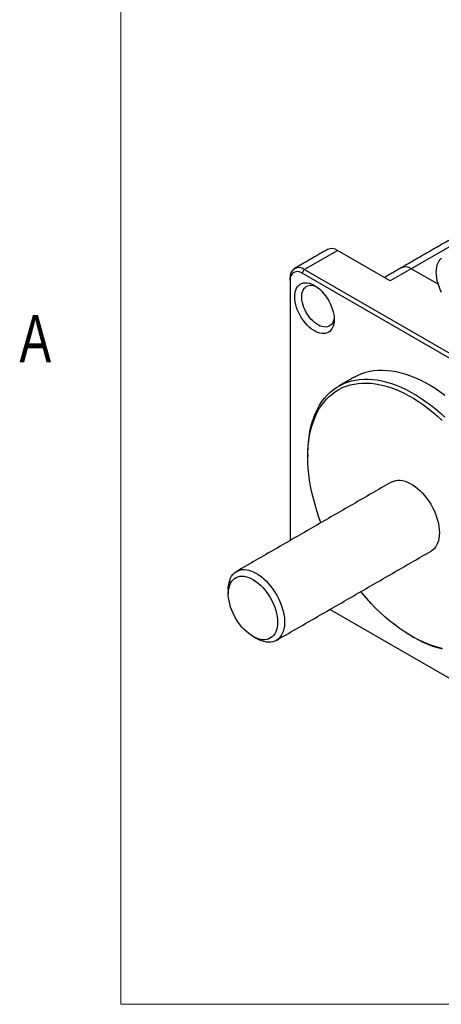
# Model space of a CAD drawing. Header units: millimetres. Extents: x 11 to 421, y 5 to 275.
# Tile 1 of 14: x 11 to 32, y 10 to 59. Entities that reach past the tile are written whole.
import ezdxf

# ---------------------------------------------------------------- set-up
doc = ezdxf.new("R2010")
doc.units = ezdxf.units.MM
doc.styles.add('SLDTEXTSTYLE0', font='TXT', dxfattribs={"width": 0.75})

msp = doc.modelspace()

# ---------------------------------------------------------------- linework, layer by layer
at = {"color": 7, "linetype": 'Continuous', "lineweight": 0}
for p in [(15.907, 270.309), (415.957, 9.959)]:
    msp.add_line(p, (15.907, 9.959), dxfattribs=at)
at = {"color": 7, "linetype": 'Continuous', "lineweight": 30}
for p, q in [((32.975, 48.346), (30.505, 46.92)), ((25.131, 46.879), (26.793, 47.838)), ((29.444, 46.307), (26.793, 47.838)), ((25.025, 46.695), (25.131, 46.879)), ((37.753, 39.347), (25.025, 46.695)), ((37.859, 39.531), (25.131, 46.879)), ((30.505, 46.92), (29.444, 46.307)), ((31.86, 46.137), (30.505, 46.92)), ((31.86, 46.137), (30.505, 46.92)), ((24.424, 46.348), (24.424, 46.471)), ((24.424, 46.348), (24.424, 33.267)), ((26.423, 29.802), (37.753, 23.262)), ((26.423, 29.802), (37.859, 23.2))]:
    msp.add_line(p, q, dxfattribs=at)
at = {"color": 7, "linetype": 'Continuous', "lineweight": 30, "flags": 128}
for points in [[(32.029, 45.724), (31.96, 45.871), (31.9, 46.021), (31.85, 46.171), (31.811, 46.32), (31.783, 46.467), (31.766, 46.609), (31.76, 46.747), (31.766, 46.877), (31.783, 47), (31.811, 47.114), (31.85, 47.218), (31.9, 47.311), (31.96, 47.391), (32.029, 47.459)], [(24.649, 45.509), (24.655, 45.629), (24.672, 45.742), (24.701, 45.844), (24.74, 45.936), (24.79, 46.017), (24.851, 46.084), (24.92, 46.139), (24.998, 46.179), (25.083, 46.205), (25.175, 46.215), (25.272, 46.211), (25.374, 46.192), (25.479, 46.158), (25.585, 46.11), (25.692, 46.048), (25.799, 45.973), (25.904, 45.886), (26.005, 45.788), (26.102, 45.68), (26.194, 45.563), (26.28, 45.439), (26.357, 45.309), (26.427, 45.175), (26.487, 45.037), (26.537, 44.899), (26.577, 44.761), (26.606, 44.625), (26.623, 44.493), (26.629, 44.366), (26.623, 44.246), (26.606, 44.134), (26.577, 44.031), (26.537, 43.939), (26.487, 43.859), (26.427, 43.791), (26.357, 43.737), (26.28, 43.696), (26.194, 43.671), (26.102, 43.66), (26.005, 43.664), (25.904, 43.683), (25.799, 43.717), (25.692, 43.765), (25.585, 43.827), (25.479, 43.902), (25.374, 43.989), (25.272, 44.087), (25.175, 44.195), (25.083, 44.312), (24.998, 44.436), (24.92, 44.566), (24.851, 44.701), (24.79, 44.838), (24.74, 44.976), (24.701, 45.114), (24.672, 45.25), (24.655, 45.382), (24.649, 45.509)], [(26.624, 44.476), (26.623, 44.463), (26.606, 44.363), (26.578, 44.273), (26.539, 44.193), (26.49, 44.126), (26.431, 44.071), (26.364, 44.03), (26.29, 44.003), (26.208, 43.991), (26.121, 43.993), (26.03, 44.01), (25.936, 44.042), (25.84, 44.087), (25.743, 44.146), (25.648, 44.218), (25.555, 44.301), (25.466, 44.394), (25.381, 44.496), (25.303, 44.606), (25.232, 44.722), (25.169, 44.843), (25.115, 44.966), (25.071, 45.091), (25.038, 45.214), (25.015, 45.336), (25.004, 45.453), (25.004, 45.564), (25.015, 45.668), (25.038, 45.763), (25.071, 45.848), (25.115, 45.921), (25.169, 45.983), (25.232, 46.031), (25.303, 46.065), (25.381, 46.084), (25.466, 46.089), (25.555, 46.08), (25.648, 46.055), (25.732, 46.022)], [(27.639, 41.474), (27.661, 41.486), (27.84, 41.578), (28.027, 41.656), (28.222, 41.719), (28.423, 41.767), (28.631, 41.801), (28.845, 41.82), (29.064, 41.825), (29.288, 41.814), (29.517, 41.789), (29.75, 41.749), (29.986, 41.694), (30.226, 41.625), (30.468, 41.541), (30.712, 41.443), (30.957, 41.331), (31.204, 41.206), (31.45, 41.066), (31.697, 40.914), (31.943, 40.749), (32.188, 40.571)], [(25.308, 37.591), (25.308, 37.662), (25.317, 37.942), (25.337, 38.214), (25.368, 38.479), (25.411, 38.735), (25.465, 38.982), (25.53, 39.219), (25.607, 39.446), (25.694, 39.662), (25.792, 39.867), (25.9, 40.061), (26.018, 40.243), (26.146, 40.412), (26.284, 40.569), (26.432, 40.712), (26.588, 40.842), (26.753, 40.959), (26.927, 41.061), (27.108, 41.15), (27.297, 41.224), (27.494, 41.283), (27.697, 41.328), (27.906, 41.358), (28.121, 41.374), (28.342, 41.374), (28.567, 41.36), (28.797, 41.331), (29.031, 41.287), (29.268, 41.229), (29.508, 41.156), (29.751, 41.069), (29.995, 40.967), (30.241, 40.852), (30.487, 40.723), (30.734, 40.581), (30.981, 40.425), (31.227, 40.257), (31.471, 40.076), (31.714, 39.883), (31.954, 39.679), (32.191, 39.463)], [(25.968, 34.159), (25.869, 34.433), (25.764, 34.747), (25.669, 35.061), (25.585, 35.374), (25.512, 35.684), (25.45, 35.992), (25.399, 36.297), (25.359, 36.597), (25.33, 36.893), (25.313, 37.184), (25.308, 37.468), (25.313, 37.746), (25.33, 38.017), (25.359, 38.28), (25.399, 38.535), (25.45, 38.781), (25.512, 39.017), (25.585, 39.243), (25.669, 39.459), (25.764, 39.663), (25.869, 39.857), (25.984, 40.038), (26.109, 40.207), (26.244, 40.364), (26.388, 40.508), (26.541, 40.638), (26.703, 40.755), (26.873, 40.858), (27.051, 40.947), (27.237, 41.022), (27.43, 41.082), (27.63, 41.128), (27.836, 41.159), (28.048, 41.175), (28.266, 41.177), (28.488, 41.164), (28.715, 41.136), (28.945, 41.093), (29.179, 41.036), (29.416, 40.965), (29.656, 40.879), (29.897, 40.779), (30.14, 40.666), (30.383, 40.538), (30.627, 40.398), (30.87, 40.244), (31.113, 40.078), (31.354, 39.899), (31.593, 39.708), (31.83, 39.506), (32.064, 39.293)], [(29.505, 36.2), (29.528, 36.213), (29.623, 36.254), (29.726, 36.281), (29.835, 36.293), (29.949, 36.291), (30.068, 36.274), (30.19, 36.242), (30.315, 36.196), (30.441, 36.136), (30.568, 36.063), (30.695, 35.977), (30.82, 35.879), (30.942, 35.769), (31.061, 35.649), (31.175, 35.519), (31.284, 35.381), (31.387, 35.236), (31.482, 35.084), (31.57, 34.928), (31.649, 34.768), (31.719, 34.605), (31.779, 34.441), (31.829, 34.278), (31.868, 34.116), (31.896, 33.956), (31.913, 33.801), (31.919, 33.652), (31.913, 33.509), (31.896, 33.373), (31.868, 33.247), (31.829, 33.13), (31.779, 33.024), (31.719, 32.93), (31.649, 32.848), (31.57, 32.779), (31.505, 32.736)], [(21.312, 30.794), (21.314, 30.867), (21.325, 31.006), (21.348, 31.137), (21.382, 31.259), (21.426, 31.37), (21.481, 31.471), (21.546, 31.559), (21.621, 31.634), (21.704, 31.697), (21.796, 31.745), (21.895, 31.779), (22.001, 31.799), (22.113, 31.803), (22.23, 31.794), (22.35, 31.769), (22.474, 31.731), (22.6, 31.678), (22.727, 31.611), (22.853, 31.531), (22.979, 31.439), (23.103, 31.335), (23.224, 31.22), (23.34, 31.095), (23.452, 30.961), (23.558, 30.819), (23.657, 30.671), (23.749, 30.516), (23.832, 30.358), (23.907, 30.196), (23.972, 30.033), (24.027, 29.869), (24.072, 29.706), (24.105, 29.545), (24.128, 29.388), (24.139, 29.236), (24.139, 29.089), (24.128, 28.95), (24.105, 28.819), (24.072, 28.697), (24.027, 28.585), (23.972, 28.485), (23.907, 28.397), (23.832, 28.321), (23.749, 28.259), (23.657, 28.211), (23.558, 28.177), (23.452, 28.157), (23.34, 28.152), (23.224, 28.162), (23.103, 28.186), (22.979, 28.225), (22.853, 28.278), (22.727, 28.345), (22.727, 28.345)], [(23.787, 29.161), (23.782, 29.027), (23.764, 28.9), (23.736, 28.783), (23.696, 28.675), (23.646, 28.579), (23.585, 28.495), (23.515, 28.424), (23.435, 28.367), (23.348, 28.323), (23.253, 28.294), (23.151, 28.28), (23.044, 28.281), (22.932, 28.296), (22.817, 28.326), (22.699, 28.371), (22.58, 28.43), (22.46, 28.502), (22.342, 28.588), (22.225, 28.685), (22.111, 28.793), (22.001, 28.911), (21.897, 29.039), (21.799, 29.174), (21.707, 29.316), (21.624, 29.463), (21.549, 29.614), (21.483, 29.767), (21.428, 29.922), (21.383, 30.075), (21.348, 30.227), (21.325, 30.376), (21.314, 30.52), (21.314, 30.658), (21.325, 30.789), (21.348, 30.911), (21.383, 31.024), (21.428, 31.126), (21.483, 31.216), (21.549, 31.294), (21.624, 31.358), (21.707, 31.409), (21.799, 31.445), (21.897, 31.467), (22.001, 31.473), (22.111, 31.465), (22.225, 31.442), (22.342, 31.405), (22.46, 31.353), (22.58, 31.287), (22.699, 31.208), (22.817, 31.117), (22.932, 31.014), (23.044, 30.901), (23.151, 30.778), (23.253, 30.646), (23.348, 30.507), (23.435, 30.363), (23.515, 30.214), (23.585, 30.061), (23.646, 29.907), (23.696, 29.753), (23.736, 29.6), (23.764, 29.449), (23.782, 29.303), (23.787, 29.161)], [(32.064, 27.843), (31.83, 27.9), (31.593, 27.971), (31.354, 28.057), (31.113, 28.157), (30.87, 28.271), (30.627, 28.398), (30.383, 28.539), (30.14, 28.692), (29.897, 28.859), (29.656, 29.037), (29.416, 29.228), (29.179, 29.43), (28.945, 29.644), (28.715, 29.867), (28.488, 30.101), (28.266, 30.345), (28.048, 30.598), (27.968, 30.694)], [(32.073, 27.799), (31.834, 27.864), (31.593, 27.944), (31.349, 28.039), (31.104, 28.147), (30.858, 28.27), (30.611, 28.405), (30.611, 28.405)]]:
    msp.add_lwpolyline(points, dxfattribs=at)
at = {"color": 7, "linetype": 'Continuous', "lineweight": 30}
for centre, radius, start, end in [((26.499, 47.427), 0.505, 54.5328, 114.1568), ((30.212, 46.508), 0.505, 54.5328, 114.1568), ((30.212, 46.508), 0.505, 54.5328, 114.1568), ((24.855, 46.54), 0.437, 50.7967, 189.214), ((24.792, 46.405), 0.372, 51.2818, 188.729)]:
    msp.add_arc(centre, radius, start, end, dxfattribs=at)
for points in [[(32.975, 48.684), (30.005, 46.969)], [(26.293, 47.888), (24.631, 46.928)], [(30.005, 46.969), (29.151, 46.476)], [(27.639, 41.474), (26.861, 41.025)], [(25.308, 37.591), (25.308, 37.468)], [(29.505, 36.2), (21.727, 31.71)], [(23.727, 28.246), (31.505, 32.736)], [(21.312, 30.794), (21.312, 30.59)], [(22.55, 28.447), (22.726, 28.345)], [(30.504, 28.467), (30.61, 28.406)]]:
    msp.add_open_spline(points, degree=1, dxfattribs=at)

# ---------------------------------------------------------------- texts
at = {"color": 7, "linetype": 'Continuous', "lineweight": 0, "insert": (10.821, 44.599), "char_height": 2.381, "attachment_point": 1, "style": 'SLDTEXTSTYLE0'}
msp.add_mtext('A', dxfattribs=at)

doc.saveas('drawing.dxf')
